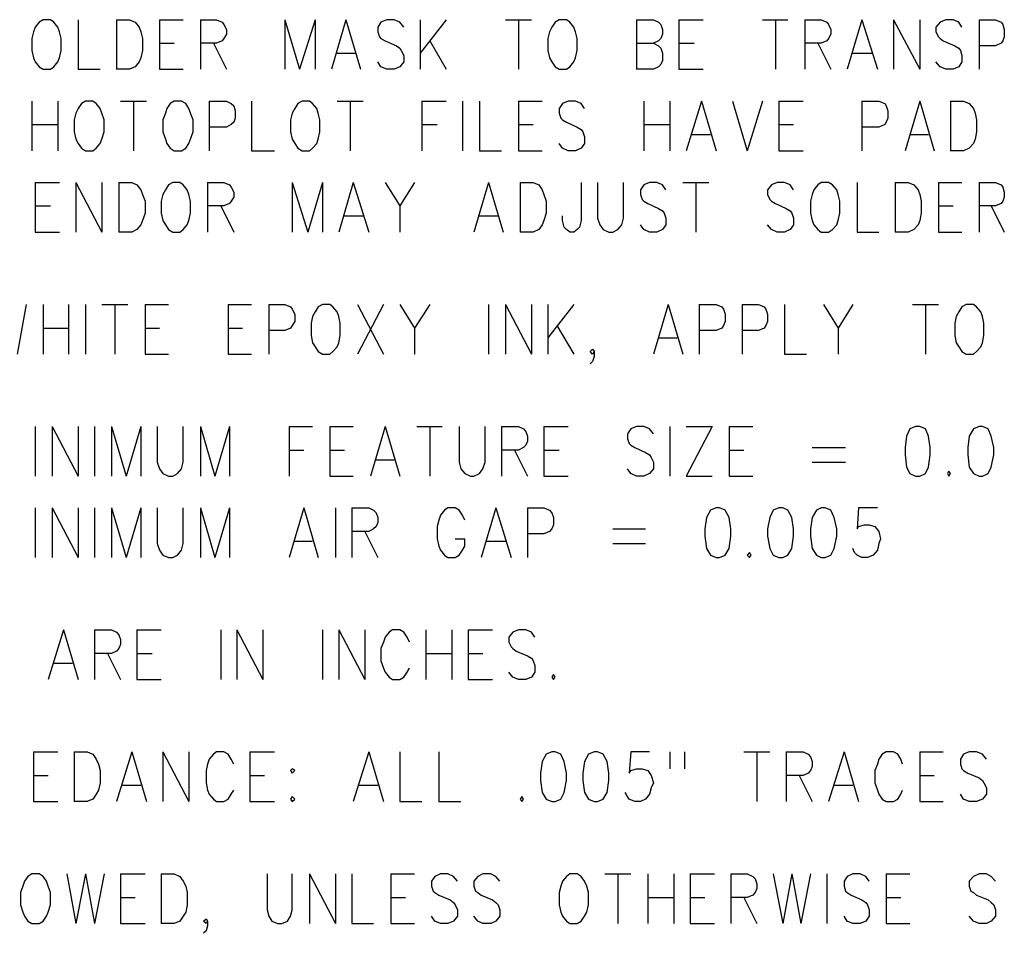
# Model space of a CAD drawing. Extents: x 12 to 27.9, y 10.8 to 21.2.
# Tile 15 of 21: x 24 to 25.2, y 17.6 to 18.7. Entities that reach past the tile are written whole.
import ezdxf

# ---------------------------------------------------------------- set-up
doc = ezdxf.new("R2010")
doc.units = 0
doc.header["$MEASUREMENT"] = 0
doc.layers.add('LAYNR1', color=2, linetype='Continuous')

msp = doc.modelspace()

# ---------------------------------------------------------------- linework, layer by layer
at = {"layer": 'LAYNR1', "color": 7}
for points in [[(24.02, 18.725), (24.015, 18.722), (24.01, 18.716), (24.008, 18.71), (24.006, 18.702), (24.006, 18.687), (24.008, 18.678), (24.01, 18.673), (24.015, 18.667), (24.02, 18.664), (24.029, 18.664), (24.033, 18.667), (24.038, 18.673), (24.04, 18.678), (24.042, 18.687), (24.042, 18.702), (24.04, 18.71), (24.038, 18.716), (24.033, 18.722), (24.029, 18.725), (24.02, 18.725)], [(24.654, 18.725), (24.649, 18.722), (24.645, 18.716), (24.642, 18.71), (24.64, 18.702), (24.64, 18.687), (24.642, 18.678), (24.645, 18.673), (24.649, 18.667), (24.654, 18.664), (24.663, 18.664), (24.667, 18.667), (24.672, 18.673), (24.674, 18.678), (24.676, 18.687), (24.676, 18.702), (24.674, 18.71), (24.672, 18.716), (24.667, 18.722), (24.663, 18.725), (24.654, 18.725)], [(24.072, 18.625), (24.067, 18.622), (24.063, 18.616), (24.06, 18.61), (24.058, 18.602), (24.058, 18.587), (24.06, 18.578), (24.063, 18.573), (24.067, 18.567), (24.072, 18.564), (24.081, 18.564), (24.085, 18.567), (24.09, 18.573), (24.092, 18.578), (24.095, 18.587), (24.095, 18.602), (24.092, 18.61), (24.09, 18.616), (24.085, 18.622), (24.081, 18.625), (24.072, 18.625)], [(24.181, 18.625), (24.176, 18.622), (24.172, 18.616), (24.17, 18.61), (24.167, 18.602), (24.167, 18.587), (24.17, 18.578), (24.172, 18.573), (24.176, 18.567), (24.181, 18.564), (24.19, 18.564), (24.195, 18.567), (24.199, 18.573), (24.201, 18.578), (24.204, 18.587), (24.204, 18.602), (24.201, 18.61), (24.199, 18.616), (24.195, 18.622), (24.19, 18.625), (24.181, 18.625)], [(24.338, 18.625), (24.333, 18.622), (24.329, 18.616), (24.326, 18.61), (24.324, 18.602), (24.324, 18.587), (24.326, 18.578), (24.329, 18.573), (24.333, 18.567), (24.338, 18.564), (24.347, 18.564), (24.351, 18.567), (24.356, 18.573), (24.358, 18.578), (24.36, 18.587), (24.36, 18.602), (24.358, 18.61), (24.356, 18.616), (24.351, 18.622), (24.347, 18.625), (24.338, 18.625)], [(24.179, 18.525), (24.174, 18.522), (24.17, 18.516), (24.167, 18.51), (24.165, 18.502), (24.165, 18.487), (24.167, 18.478), (24.17, 18.473), (24.174, 18.467), (24.179, 18.464), (24.188, 18.464), (24.192, 18.467), (24.197, 18.473), (24.199, 18.478), (24.201, 18.487), (24.201, 18.502), (24.199, 18.51), (24.197, 18.516), (24.192, 18.522), (24.188, 18.525), (24.179, 18.525)], [(24.976, 18.525), (24.972, 18.522), (24.967, 18.516), (24.965, 18.51), (24.963, 18.502), (24.963, 18.487), (24.965, 18.478), (24.967, 18.473), (24.972, 18.467), (24.976, 18.464), (24.985, 18.464), (24.99, 18.467), (24.995, 18.473), (24.997, 18.478), (24.999, 18.487), (24.999, 18.502), (24.997, 18.51), (24.995, 18.516), (24.99, 18.522), (24.985, 18.525), (24.976, 18.525)], [(24.363, 18.375), (24.358, 18.372), (24.354, 18.366), (24.351, 18.36), (24.349, 18.352), (24.349, 18.337), (24.351, 18.328), (24.354, 18.323), (24.358, 18.317), (24.363, 18.314), (24.372, 18.314), (24.376, 18.317), (24.381, 18.323), (24.383, 18.328), (24.385, 18.337), (24.385, 18.352), (24.383, 18.36), (24.381, 18.366), (24.376, 18.372), (24.372, 18.375), (24.363, 18.375)], [(25.154, 18.375), (25.149, 18.372), (25.145, 18.366), (25.142, 18.36), (25.14, 18.352), (25.14, 18.337), (25.142, 18.328), (25.145, 18.323), (25.149, 18.317), (25.154, 18.314), (25.163, 18.314), (25.167, 18.317), (25.172, 18.323), (25.174, 18.328), (25.176, 18.337), (25.176, 18.352), (25.174, 18.36), (25.172, 18.366), (25.167, 18.372), (25.163, 18.375), (25.154, 18.375)], [(25.092, 18.225), (25.085, 18.222), (25.081, 18.213), (25.079, 18.199), (25.079, 18.19), (25.081, 18.175), (25.085, 18.167), (25.092, 18.164), (25.097, 18.164), (25.104, 18.167), (25.108, 18.175), (25.11, 18.19), (25.11, 18.199), (25.108, 18.213), (25.104, 18.222), (25.097, 18.225), (25.092, 18.225)], [(25.17, 18.225), (25.163, 18.222), (25.158, 18.213), (25.156, 18.199), (25.156, 18.19), (25.158, 18.175), (25.163, 18.167), (25.17, 18.164), (25.174, 18.164), (25.181, 18.167), (25.185, 18.175), (25.188, 18.19), (25.188, 18.199), (25.185, 18.213), (25.181, 18.222), (25.174, 18.225), (25.17, 18.225)], [(25.133, 18.17), (25.131, 18.167), (25.133, 18.164), (25.135, 18.167), (25.133, 18.17)], [(24.847, 18.125), (24.84, 18.122), (24.835, 18.113), (24.833, 18.099), (24.833, 18.09), (24.835, 18.075), (24.84, 18.067), (24.847, 18.064), (24.851, 18.064), (24.858, 18.067), (24.863, 18.075), (24.865, 18.09), (24.865, 18.099), (24.863, 18.113), (24.858, 18.122), (24.851, 18.125), (24.847, 18.125)], [(24.924, 18.125), (24.917, 18.122), (24.913, 18.113), (24.91, 18.099), (24.91, 18.09), (24.913, 18.075), (24.917, 18.067), (24.924, 18.064), (24.929, 18.064), (24.935, 18.067), (24.94, 18.075), (24.942, 18.09), (24.942, 18.099), (24.94, 18.113), (24.935, 18.122), (24.929, 18.125), (24.924, 18.125)], [(24.976, 18.125), (24.97, 18.122), (24.965, 18.113), (24.963, 18.099), (24.963, 18.09), (24.965, 18.075), (24.97, 18.067), (24.976, 18.064), (24.981, 18.064), (24.988, 18.067), (24.992, 18.075), (24.995, 18.09), (24.995, 18.099), (24.992, 18.113), (24.988, 18.122), (24.981, 18.125), (24.976, 18.125)], [(24.888, 18.07), (24.885, 18.067), (24.888, 18.064), (24.89, 18.067), (24.888, 18.07)], [(24.647, 17.92), (24.645, 17.917), (24.647, 17.914), (24.649, 17.917), (24.647, 17.92)], [(24.645, 17.825), (24.638, 17.822), (24.633, 17.813), (24.631, 17.799), (24.631, 17.79), (24.633, 17.775), (24.638, 17.767), (24.645, 17.764), (24.649, 17.764), (24.656, 17.767), (24.66, 17.775), (24.663, 17.79), (24.663, 17.799), (24.66, 17.813), (24.656, 17.822), (24.649, 17.825), (24.645, 17.825)], [(24.697, 17.825), (24.69, 17.822), (24.685, 17.813), (24.683, 17.799), (24.683, 17.79), (24.685, 17.775), (24.69, 17.767), (24.697, 17.764), (24.701, 17.764), (24.708, 17.767), (24.713, 17.775), (24.715, 17.79), (24.715, 17.799), (24.713, 17.813), (24.708, 17.822), (24.701, 17.825), (24.697, 17.825)], [(24.326, 17.804), (24.324, 17.802), (24.326, 17.799), (24.329, 17.802), (24.326, 17.804)], [(24.326, 17.77), (24.324, 17.767), (24.326, 17.764), (24.329, 17.767), (24.326, 17.77)], [(24.608, 17.77), (24.606, 17.767), (24.608, 17.764), (24.61, 17.767), (24.608, 17.77)], [(24.006, 17.675), (24.001, 17.672), (23.997, 17.666), (23.995, 17.66), (23.992, 17.652), (23.992, 17.637), (23.995, 17.628), (23.997, 17.623), (24.001, 17.617), (24.006, 17.614), (24.015, 17.614), (24.02, 17.617), (24.024, 17.623), (24.026, 17.628), (24.029, 17.637), (24.029, 17.652), (24.026, 17.66), (24.024, 17.666), (24.02, 17.672), (24.015, 17.675), (24.006, 17.675)], [(24.667, 17.675), (24.663, 17.672), (24.658, 17.666), (24.656, 17.66), (24.654, 17.652), (24.654, 17.637), (24.656, 17.628), (24.658, 17.623), (24.663, 17.617), (24.667, 17.614), (24.676, 17.614), (24.681, 17.617), (24.685, 17.623), (24.688, 17.628), (24.69, 17.637), (24.69, 17.652), (24.688, 17.66), (24.685, 17.666), (24.681, 17.672), (24.676, 17.675), (24.667, 17.675)]]:
    msp.add_lwpolyline(points, close=True, dxfattribs=at)
for points in [[(24.063, 18.725), (24.063, 18.664), (24.09, 18.664)], [(24.11, 18.725), (24.11, 18.664)], [(24.11, 18.725), (24.126, 18.725), (24.133, 18.722), (24.138, 18.716), (24.14, 18.71), (24.142, 18.702), (24.142, 18.687), (24.14, 18.678), (24.138, 18.673), (24.133, 18.667), (24.126, 18.664), (24.11, 18.664)], [(24.163, 18.725), (24.163, 18.664)], [(24.163, 18.725), (24.192, 18.725)], [(24.213, 18.725), (24.213, 18.664)], [(24.213, 18.725), (24.233, 18.725), (24.24, 18.722), (24.242, 18.719), (24.245, 18.713), (24.245, 18.707), (24.242, 18.702), (24.24, 18.699), (24.233, 18.696), (24.213, 18.696)], [(24.317, 18.725), (24.317, 18.664)], [(24.317, 18.725), (24.335, 18.664)], [(24.354, 18.725), (24.335, 18.664)], [(24.354, 18.725), (24.354, 18.664)], [(24.392, 18.725), (24.374, 18.664)], [(24.392, 18.725), (24.41, 18.664)], [(24.463, 18.716), (24.458, 18.722), (24.451, 18.725), (24.442, 18.725), (24.435, 18.722), (24.431, 18.716), (24.431, 18.71), (24.433, 18.704), (24.435, 18.702), (24.44, 18.699), (24.454, 18.693), (24.458, 18.69), (24.46, 18.687), (24.463, 18.681), (24.463, 18.673), (24.458, 18.667), (24.451, 18.664), (24.442, 18.664), (24.435, 18.667), (24.431, 18.673)], [(24.483, 18.725), (24.483, 18.664)], [(24.515, 18.725), (24.483, 18.684)], [(24.588, 18.725), (24.62, 18.725)], [(24.604, 18.725), (24.604, 18.664)], [(24.749, 18.725), (24.749, 18.664)], [(24.749, 18.725), (24.77, 18.725), (24.776, 18.722), (24.779, 18.719), (24.781, 18.713), (24.781, 18.707), (24.779, 18.702), (24.776, 18.699), (24.77, 18.696)], [(24.801, 18.725), (24.801, 18.664)], [(24.801, 18.725), (24.831, 18.725)], [(24.904, 18.725), (24.935, 18.725)], [(24.92, 18.725), (24.92, 18.664)], [(24.956, 18.725), (24.956, 18.664)], [(24.956, 18.725), (24.976, 18.725), (24.983, 18.722), (24.985, 18.719), (24.988, 18.713), (24.988, 18.707), (24.985, 18.702), (24.983, 18.699), (24.976, 18.696), (24.956, 18.696)], [(25.026, 18.725), (25.008, 18.664)], [(25.026, 18.725), (25.045, 18.664)], [(25.065, 18.725), (25.065, 18.664)], [(25.065, 18.725), (25.097, 18.664)], [(25.097, 18.725), (25.097, 18.664)], [(25.149, 18.716), (25.145, 18.722), (25.138, 18.725), (25.129, 18.725), (25.122, 18.722), (25.117, 18.716), (25.117, 18.71), (25.12, 18.704), (25.122, 18.702), (25.126, 18.699), (25.14, 18.693), (25.145, 18.69), (25.147, 18.687), (25.149, 18.681), (25.149, 18.673), (25.145, 18.667), (25.138, 18.664), (25.129, 18.664), (25.122, 18.667), (25.117, 18.673)], [(25.17, 18.725), (25.17, 18.664)], [(25.17, 18.725), (25.19, 18.725), (25.197, 18.722), (25.199, 18.719), (25.201, 18.713), (25.201, 18.704), (25.199, 18.699), (25.197, 18.696), (25.19, 18.693), (25.17, 18.693)], [(24.163, 18.696), (24.181, 18.696)], [(24.229, 18.696), (24.245, 18.664)], [(24.495, 18.699), (24.515, 18.664)], [(24.749, 18.696), (24.77, 18.696), (24.776, 18.693), (24.779, 18.69), (24.781, 18.684), (24.781, 18.675), (24.779, 18.67), (24.776, 18.667), (24.77, 18.664), (24.749, 18.664)], [(24.801, 18.696), (24.82, 18.696)], [(24.972, 18.696), (24.988, 18.664)], [(24.381, 18.684), (24.404, 18.684)], [(25.015, 18.684), (25.038, 18.684)], [(24.163, 18.664), (24.192, 18.664)], [(24.801, 18.664), (24.831, 18.664)], [(24.006, 18.625), (24.006, 18.564)], [(24.038, 18.625), (24.038, 18.564)], [(24.115, 18.625), (24.147, 18.625)], [(24.131, 18.625), (24.131, 18.564)], [(24.224, 18.625), (24.224, 18.564)], [(24.224, 18.625), (24.245, 18.625), (24.251, 18.622), (24.254, 18.619), (24.256, 18.613), (24.256, 18.604), (24.254, 18.599), (24.251, 18.596), (24.245, 18.593), (24.224, 18.593)], [(24.276, 18.625), (24.276, 18.564), (24.304, 18.564)], [(24.381, 18.625), (24.413, 18.625)], [(24.397, 18.625), (24.397, 18.564)], [(24.485, 18.625), (24.485, 18.564)], [(24.485, 18.625), (24.515, 18.625)], [(24.535, 18.625), (24.535, 18.564)], [(24.556, 18.625), (24.556, 18.564), (24.583, 18.564)], [(24.604, 18.625), (24.604, 18.564)], [(24.604, 18.625), (24.633, 18.625)], [(24.685, 18.616), (24.681, 18.622), (24.674, 18.625), (24.665, 18.625), (24.658, 18.622), (24.654, 18.616), (24.654, 18.61), (24.656, 18.604), (24.658, 18.602), (24.663, 18.599), (24.676, 18.593), (24.681, 18.59), (24.683, 18.587), (24.685, 18.581), (24.685, 18.573), (24.681, 18.567), (24.674, 18.564), (24.665, 18.564), (24.658, 18.567), (24.654, 18.573)], [(24.758, 18.625), (24.758, 18.564)], [(24.79, 18.625), (24.79, 18.564)], [(24.829, 18.625), (24.81, 18.564)], [(24.829, 18.625), (24.847, 18.564)], [(24.867, 18.625), (24.885, 18.564)], [(24.904, 18.625), (24.885, 18.564)], [(24.924, 18.625), (24.924, 18.564)], [(24.924, 18.625), (24.954, 18.625)], [(25.026, 18.625), (25.026, 18.564)], [(25.026, 18.625), (25.047, 18.625), (25.054, 18.622), (25.056, 18.619), (25.058, 18.613), (25.058, 18.604), (25.056, 18.599), (25.054, 18.596), (25.047, 18.593), (25.026, 18.593)], [(25.097, 18.625), (25.079, 18.564)], [(25.097, 18.625), (25.115, 18.564)], [(25.135, 18.625), (25.135, 18.564)], [(25.135, 18.625), (25.151, 18.625), (25.158, 18.622), (25.163, 18.616), (25.165, 18.61), (25.167, 18.602), (25.167, 18.587), (25.165, 18.578), (25.163, 18.573), (25.158, 18.567), (25.151, 18.564), (25.135, 18.564)], [(24.006, 18.596), (24.038, 18.596)], [(24.485, 18.596), (24.504, 18.596)], [(24.604, 18.596), (24.622, 18.596)], [(24.758, 18.596), (24.79, 18.596)], [(24.924, 18.596), (24.942, 18.596)], [(24.817, 18.584), (24.84, 18.584)], [(25.085, 18.584), (25.108, 18.584)], [(24.604, 18.564), (24.633, 18.564)], [(24.924, 18.564), (24.954, 18.564)], [(24.01, 18.525), (24.01, 18.464)], [(24.01, 18.525), (24.04, 18.525)], [(24.06, 18.525), (24.06, 18.464)], [(24.06, 18.525), (24.092, 18.464)], [(24.092, 18.525), (24.092, 18.464)], [(24.113, 18.525), (24.113, 18.464)], [(24.113, 18.525), (24.129, 18.525), (24.135, 18.522), (24.14, 18.516), (24.142, 18.51), (24.145, 18.502), (24.145, 18.487), (24.142, 18.478), (24.14, 18.473), (24.135, 18.467), (24.129, 18.464), (24.113, 18.464)], [(24.222, 18.525), (24.222, 18.464)], [(24.222, 18.525), (24.242, 18.525), (24.249, 18.522), (24.251, 18.519), (24.254, 18.513), (24.254, 18.507), (24.251, 18.502), (24.249, 18.499), (24.242, 18.496), (24.222, 18.496)], [(24.326, 18.525), (24.326, 18.464)], [(24.326, 18.525), (24.345, 18.464)], [(24.363, 18.525), (24.345, 18.464)], [(24.363, 18.525), (24.363, 18.464)], [(24.401, 18.525), (24.383, 18.464)], [(24.401, 18.525), (24.42, 18.464)], [(24.44, 18.525), (24.458, 18.496), (24.458, 18.464)], [(24.476, 18.525), (24.458, 18.496)], [(24.567, 18.525), (24.549, 18.464)], [(24.567, 18.525), (24.585, 18.464)], [(24.606, 18.525), (24.606, 18.464)], [(24.606, 18.525), (24.622, 18.525), (24.629, 18.522), (24.633, 18.516), (24.635, 18.51), (24.638, 18.502), (24.638, 18.487), (24.635, 18.478), (24.633, 18.473), (24.629, 18.467), (24.622, 18.464), (24.606, 18.464)], [(24.681, 18.525), (24.681, 18.478), (24.679, 18.47), (24.676, 18.467), (24.672, 18.464), (24.667, 18.464), (24.663, 18.467), (24.66, 18.47), (24.658, 18.478), (24.658, 18.484)], [(24.701, 18.525), (24.701, 18.481), (24.704, 18.473), (24.708, 18.467), (24.715, 18.464), (24.72, 18.464), (24.726, 18.467), (24.731, 18.473), (24.733, 18.481), (24.733, 18.525)], [(24.785, 18.516), (24.781, 18.522), (24.774, 18.525), (24.765, 18.525), (24.758, 18.522), (24.754, 18.516), (24.754, 18.51), (24.756, 18.504), (24.758, 18.502), (24.763, 18.499), (24.776, 18.493), (24.781, 18.49), (24.783, 18.487), (24.785, 18.481), (24.785, 18.473), (24.781, 18.467), (24.774, 18.464), (24.765, 18.464), (24.758, 18.467), (24.754, 18.473)], [(24.806, 18.525), (24.838, 18.525)], [(24.822, 18.525), (24.822, 18.464)], [(24.942, 18.516), (24.938, 18.522), (24.931, 18.525), (24.922, 18.525), (24.915, 18.522), (24.91, 18.516), (24.91, 18.51), (24.913, 18.504), (24.915, 18.502), (24.92, 18.499), (24.933, 18.493), (24.938, 18.49), (24.94, 18.487), (24.942, 18.481), (24.942, 18.473), (24.938, 18.467), (24.931, 18.464), (24.922, 18.464), (24.915, 18.467), (24.91, 18.473)], [(25.02, 18.525), (25.02, 18.464), (25.047, 18.464)], [(25.067, 18.525), (25.067, 18.464)], [(25.067, 18.525), (25.083, 18.525), (25.09, 18.522), (25.095, 18.516), (25.097, 18.51), (25.099, 18.502), (25.099, 18.487), (25.097, 18.478), (25.095, 18.473), (25.09, 18.467), (25.083, 18.464), (25.067, 18.464)], [(25.12, 18.525), (25.12, 18.464)], [(25.12, 18.525), (25.149, 18.525)], [(25.17, 18.525), (25.17, 18.464)], [(25.17, 18.525), (25.19, 18.525), (25.197, 18.522), (25.199, 18.519), (25.201, 18.513), (25.201, 18.507), (25.199, 18.502), (25.197, 18.499), (25.19, 18.496), (25.17, 18.496)], [(24.01, 18.496), (24.029, 18.496)], [(24.238, 18.496), (24.254, 18.464)], [(25.12, 18.496), (25.138, 18.496)], [(25.185, 18.496), (25.201, 18.464)], [(24.39, 18.484), (24.413, 18.484)], [(24.556, 18.484), (24.579, 18.484)], [(24.01, 18.464), (24.04, 18.464)], [(25.12, 18.464), (25.149, 18.464)], [(23.999, 18.375), (23.988, 18.314)], [(24.02, 18.375), (24.02, 18.314)], [(24.051, 18.375), (24.051, 18.314)], [(24.072, 18.375), (24.072, 18.314)], [(24.092, 18.375), (24.124, 18.375)], [(24.108, 18.375), (24.108, 18.314)], [(24.145, 18.375), (24.145, 18.314)], [(24.145, 18.375), (24.174, 18.375)], [(24.247, 18.375), (24.247, 18.314)], [(24.247, 18.375), (24.276, 18.375)], [(24.297, 18.375), (24.297, 18.314)], [(24.297, 18.375), (24.317, 18.375), (24.324, 18.372), (24.326, 18.369), (24.329, 18.363), (24.329, 18.354), (24.326, 18.349), (24.324, 18.346), (24.317, 18.343), (24.297, 18.343)], [(24.406, 18.375), (24.438, 18.314)], [(24.438, 18.375), (24.406, 18.314)], [(24.458, 18.375), (24.476, 18.346), (24.476, 18.314)], [(24.495, 18.375), (24.476, 18.346)], [(24.567, 18.375), (24.567, 18.314)], [(24.588, 18.375), (24.588, 18.314)], [(24.588, 18.375), (24.62, 18.314)], [(24.62, 18.375), (24.62, 18.314)], [(24.64, 18.375), (24.64, 18.314)], [(24.672, 18.375), (24.64, 18.334)], [(24.788, 18.375), (24.77, 18.314)], [(24.788, 18.375), (24.806, 18.314)], [(24.826, 18.375), (24.826, 18.314)], [(24.826, 18.375), (24.847, 18.375), (24.854, 18.372), (24.856, 18.369), (24.858, 18.363), (24.858, 18.354), (24.856, 18.349), (24.854, 18.346), (24.847, 18.343), (24.826, 18.343)], [(24.879, 18.375), (24.879, 18.314)], [(24.879, 18.375), (24.899, 18.375), (24.906, 18.372), (24.908, 18.369), (24.91, 18.363), (24.91, 18.354), (24.908, 18.349), (24.906, 18.346), (24.899, 18.343), (24.879, 18.343)], [(24.931, 18.375), (24.931, 18.314), (24.958, 18.314)], [(24.979, 18.375), (24.997, 18.346), (24.997, 18.314)], [(25.015, 18.375), (24.997, 18.346)], [(25.088, 18.375), (25.12, 18.375)], [(25.104, 18.375), (25.104, 18.314)], [(24.02, 18.346), (24.051, 18.346)], [(24.145, 18.346), (24.163, 18.346)], [(24.247, 18.346), (24.265, 18.346)], [(24.651, 18.349), (24.672, 18.314)], [(24.776, 18.334), (24.799, 18.334)], [(24.697, 18.317), (24.695, 18.314), (24.692, 18.317), (24.695, 18.32), (24.697, 18.317), (24.697, 18.311), (24.695, 18.305), (24.692, 18.302)], [(24.145, 18.314), (24.174, 18.314)], [(24.247, 18.314), (24.276, 18.314)], [(24.01, 18.225), (24.01, 18.164)], [(24.031, 18.225), (24.031, 18.164)], [(24.031, 18.225), (24.063, 18.164)], [(24.063, 18.225), (24.063, 18.164)], [(24.083, 18.225), (24.083, 18.164)], [(24.104, 18.225), (24.104, 18.164)], [(24.104, 18.225), (24.122, 18.164)], [(24.14, 18.225), (24.122, 18.164)], [(24.14, 18.225), (24.14, 18.164)], [(24.16, 18.225), (24.16, 18.181), (24.163, 18.173), (24.167, 18.167), (24.174, 18.164), (24.179, 18.164), (24.185, 18.167), (24.19, 18.173), (24.192, 18.181), (24.192, 18.225)], [(24.213, 18.225), (24.213, 18.164)], [(24.213, 18.225), (24.231, 18.164)], [(24.249, 18.225), (24.231, 18.164)], [(24.249, 18.225), (24.249, 18.164)], [(24.322, 18.225), (24.322, 18.164)], [(24.322, 18.225), (24.351, 18.225)], [(24.372, 18.225), (24.372, 18.164)], [(24.372, 18.225), (24.401, 18.225)], [(24.44, 18.225), (24.422, 18.164)], [(24.44, 18.225), (24.458, 18.164)], [(24.479, 18.225), (24.51, 18.225)], [(24.495, 18.225), (24.495, 18.164)], [(24.531, 18.225), (24.531, 18.181), (24.533, 18.173), (24.538, 18.167), (24.545, 18.164), (24.549, 18.164), (24.556, 18.167), (24.56, 18.173), (24.563, 18.181), (24.563, 18.225)], [(24.583, 18.225), (24.583, 18.164)], [(24.583, 18.225), (24.604, 18.225), (24.61, 18.222), (24.613, 18.219), (24.615, 18.213), (24.615, 18.207), (24.613, 18.202), (24.61, 18.199), (24.604, 18.196), (24.583, 18.196)], [(24.635, 18.225), (24.635, 18.164)], [(24.635, 18.225), (24.665, 18.225)], [(24.77, 18.216), (24.765, 18.222), (24.758, 18.225), (24.749, 18.225), (24.742, 18.222), (24.738, 18.216), (24.738, 18.21), (24.74, 18.204), (24.742, 18.202), (24.747, 18.199), (24.76, 18.193), (24.765, 18.19), (24.767, 18.187), (24.77, 18.181), (24.77, 18.173), (24.765, 18.167), (24.758, 18.164), (24.749, 18.164), (24.742, 18.167), (24.738, 18.173)], [(24.79, 18.225), (24.79, 18.164)], [(24.842, 18.225), (24.81, 18.164)], [(24.81, 18.225), (24.842, 18.225)], [(24.863, 18.225), (24.863, 18.164)], [(24.863, 18.225), (24.892, 18.225)], [(24.965, 18.199), (25.006, 18.199)], [(24.322, 18.196), (24.34, 18.196)], [(24.372, 18.196), (24.39, 18.196)], [(24.599, 18.196), (24.615, 18.164)], [(24.635, 18.196), (24.654, 18.196)], [(24.863, 18.196), (24.881, 18.196)], [(24.429, 18.184), (24.451, 18.184)], [(24.965, 18.181), (25.006, 18.181)], [(24.372, 18.164), (24.401, 18.164)], [(24.635, 18.164), (24.665, 18.164)], [(24.81, 18.164), (24.842, 18.164)], [(24.863, 18.164), (24.892, 18.164)], [(24.01, 18.125), (24.01, 18.064)], [(24.031, 18.125), (24.031, 18.064)], [(24.031, 18.125), (24.063, 18.064)], [(24.063, 18.125), (24.063, 18.064)], [(24.083, 18.125), (24.083, 18.064)], [(24.104, 18.125), (24.104, 18.064)], [(24.104, 18.125), (24.122, 18.064)], [(24.14, 18.125), (24.122, 18.064)], [(24.14, 18.125), (24.14, 18.064)], [(24.16, 18.125), (24.16, 18.081), (24.163, 18.073), (24.167, 18.067), (24.174, 18.064), (24.179, 18.064), (24.185, 18.067), (24.19, 18.073), (24.192, 18.081), (24.192, 18.125)], [(24.213, 18.125), (24.213, 18.064)], [(24.213, 18.125), (24.231, 18.064)], [(24.249, 18.125), (24.231, 18.064)], [(24.249, 18.125), (24.249, 18.064)], [(24.34, 18.125), (24.322, 18.064)], [(24.34, 18.125), (24.358, 18.064)], [(24.379, 18.125), (24.379, 18.064)], [(24.399, 18.125), (24.399, 18.064)], [(24.399, 18.125), (24.42, 18.125), (24.426, 18.122), (24.429, 18.119), (24.431, 18.113), (24.431, 18.107), (24.429, 18.102), (24.426, 18.099), (24.42, 18.096), (24.399, 18.096)], [(24.538, 18.11), (24.535, 18.116), (24.531, 18.122), (24.526, 18.125), (24.517, 18.125), (24.513, 18.122), (24.508, 18.116), (24.506, 18.11), (24.504, 18.102), (24.504, 18.087), (24.506, 18.078), (24.508, 18.073), (24.513, 18.067), (24.517, 18.064), (24.526, 18.064), (24.531, 18.067), (24.535, 18.073), (24.538, 18.078), (24.538, 18.087)], [(24.576, 18.125), (24.558, 18.064)], [(24.576, 18.125), (24.595, 18.064)], [(24.615, 18.125), (24.615, 18.064)], [(24.615, 18.125), (24.635, 18.125), (24.642, 18.122), (24.645, 18.119), (24.647, 18.113), (24.647, 18.104), (24.645, 18.099), (24.642, 18.096), (24.635, 18.093), (24.615, 18.093)], [(25.045, 18.125), (25.022, 18.125), (25.02, 18.099), (25.022, 18.102), (25.029, 18.104), (25.035, 18.104), (25.042, 18.102), (25.047, 18.096), (25.049, 18.087), (25.047, 18.081), (25.045, 18.073), (25.04, 18.067), (25.033, 18.064), (25.026, 18.064), (25.02, 18.067), (25.017, 18.07), (25.015, 18.075)], [(24.415, 18.096), (24.431, 18.064)], [(24.72, 18.099), (24.76, 18.099)], [(24.329, 18.084), (24.351, 18.084)], [(24.526, 18.087), (24.538, 18.087)], [(24.565, 18.084), (24.588, 18.084)], [(24.72, 18.081), (24.76, 18.081)], [(24.045, 17.975), (24.026, 17.914)], [(24.045, 17.975), (24.063, 17.914)], [(24.083, 17.975), (24.083, 17.914)], [(24.083, 17.975), (24.104, 17.975), (24.11, 17.972), (24.113, 17.969), (24.115, 17.963), (24.115, 17.957), (24.113, 17.952), (24.11, 17.949), (24.104, 17.946), (24.083, 17.946)], [(24.135, 17.975), (24.135, 17.914)], [(24.135, 17.975), (24.165, 17.975)], [(24.238, 17.975), (24.238, 17.914)], [(24.258, 17.975), (24.258, 17.914)], [(24.258, 17.975), (24.29, 17.914)], [(24.29, 17.975), (24.29, 17.914)], [(24.363, 17.975), (24.363, 17.914)], [(24.383, 17.975), (24.383, 17.914)], [(24.383, 17.975), (24.415, 17.914)], [(24.415, 17.975), (24.415, 17.914)], [(24.47, 17.96), (24.467, 17.966), (24.463, 17.972), (24.458, 17.975), (24.449, 17.975), (24.445, 17.972), (24.44, 17.966), (24.438, 17.96), (24.435, 17.952), (24.435, 17.937), (24.438, 17.928), (24.44, 17.923), (24.445, 17.917), (24.449, 17.914), (24.458, 17.914), (24.463, 17.917), (24.467, 17.923), (24.47, 17.928)], [(24.49, 17.975), (24.49, 17.914)], [(24.522, 17.975), (24.522, 17.914)], [(24.542, 17.975), (24.542, 17.914)], [(24.542, 17.975), (24.572, 17.975)], [(24.624, 17.966), (24.62, 17.972), (24.613, 17.975), (24.604, 17.975), (24.597, 17.972), (24.592, 17.966), (24.592, 17.96), (24.595, 17.954), (24.597, 17.952), (24.601, 17.949), (24.615, 17.943), (24.62, 17.94), (24.622, 17.937), (24.624, 17.931), (24.624, 17.923), (24.62, 17.917), (24.613, 17.914), (24.604, 17.914), (24.597, 17.917), (24.592, 17.923)], [(24.099, 17.946), (24.115, 17.914)], [(24.135, 17.946), (24.154, 17.946)], [(24.49, 17.946), (24.522, 17.946)], [(24.542, 17.946), (24.56, 17.946)], [(24.033, 17.934), (24.056, 17.934)], [(24.135, 17.914), (24.165, 17.914)], [(24.542, 17.914), (24.572, 17.914)], [(24.008, 17.825), (24.008, 17.764)], [(24.008, 17.825), (24.038, 17.825)], [(24.058, 17.825), (24.058, 17.764)], [(24.058, 17.825), (24.074, 17.825), (24.081, 17.822), (24.085, 17.816), (24.088, 17.81), (24.09, 17.802), (24.09, 17.787), (24.088, 17.778), (24.085, 17.773), (24.081, 17.767), (24.074, 17.764), (24.058, 17.764)], [(24.129, 17.825), (24.11, 17.764)], [(24.129, 17.825), (24.147, 17.764)], [(24.167, 17.825), (24.167, 17.764)], [(24.167, 17.825), (24.199, 17.764)], [(24.199, 17.825), (24.199, 17.764)], [(24.254, 17.81), (24.251, 17.816), (24.247, 17.822), (24.242, 17.825), (24.233, 17.825), (24.229, 17.822), (24.224, 17.816), (24.222, 17.81), (24.22, 17.802), (24.22, 17.787), (24.222, 17.778), (24.224, 17.773), (24.229, 17.767), (24.233, 17.764), (24.242, 17.764), (24.247, 17.767), (24.251, 17.773), (24.254, 17.778)], [(24.274, 17.825), (24.274, 17.764)], [(24.274, 17.825), (24.304, 17.825)], [(24.42, 17.825), (24.401, 17.764)], [(24.42, 17.825), (24.438, 17.764)], [(24.458, 17.825), (24.458, 17.764), (24.485, 17.764)], [(24.506, 17.825), (24.506, 17.764), (24.533, 17.764)], [(24.765, 17.825), (24.742, 17.825), (24.74, 17.799), (24.742, 17.802), (24.749, 17.804), (24.756, 17.804), (24.763, 17.802), (24.767, 17.796), (24.77, 17.787), (24.767, 17.781), (24.765, 17.773), (24.76, 17.767), (24.754, 17.764), (24.747, 17.764), (24.74, 17.767), (24.738, 17.77), (24.735, 17.775)], [(24.79, 17.825), (24.79, 17.804)], [(24.808, 17.825), (24.808, 17.804)], [(24.881, 17.825), (24.913, 17.825)], [(24.897, 17.825), (24.897, 17.764)], [(24.933, 17.825), (24.933, 17.764)], [(24.933, 17.825), (24.954, 17.825), (24.96, 17.822), (24.963, 17.819), (24.965, 17.813), (24.965, 17.807), (24.963, 17.802), (24.96, 17.799), (24.954, 17.796), (24.933, 17.796)], [(25.004, 17.825), (24.985, 17.764)], [(25.004, 17.825), (25.022, 17.764)], [(25.076, 17.81), (25.074, 17.816), (25.07, 17.822), (25.065, 17.825), (25.056, 17.825), (25.051, 17.822), (25.047, 17.816), (25.045, 17.81), (25.042, 17.802), (25.042, 17.787), (25.045, 17.778), (25.047, 17.773), (25.051, 17.767), (25.056, 17.764), (25.065, 17.764), (25.07, 17.767), (25.074, 17.773), (25.076, 17.778)], [(25.097, 17.825), (25.097, 17.764)], [(25.097, 17.825), (25.126, 17.825)], [(25.179, 17.816), (25.174, 17.822), (25.167, 17.825), (25.158, 17.825), (25.151, 17.822), (25.147, 17.816), (25.147, 17.81), (25.149, 17.804), (25.151, 17.802), (25.156, 17.799), (25.17, 17.793), (25.174, 17.79), (25.176, 17.787), (25.179, 17.781), (25.179, 17.773), (25.174, 17.767), (25.167, 17.764), (25.158, 17.764), (25.151, 17.767), (25.147, 17.773)], [(24.008, 17.796), (24.026, 17.796)], [(24.274, 17.796), (24.292, 17.796)], [(24.949, 17.796), (24.965, 17.764)], [(25.097, 17.796), (25.115, 17.796)], [(24.117, 17.784), (24.14, 17.784)], [(24.408, 17.784), (24.431, 17.784)], [(24.992, 17.784), (25.015, 17.784)], [(24.008, 17.764), (24.038, 17.764)], [(24.274, 17.764), (24.304, 17.764)], [(25.097, 17.764), (25.126, 17.764)], [(24.049, 17.675), (24.06, 17.614)], [(24.072, 17.675), (24.06, 17.614)], [(24.072, 17.675), (24.083, 17.614)], [(24.095, 17.675), (24.083, 17.614)], [(24.115, 17.675), (24.115, 17.614)], [(24.115, 17.675), (24.145, 17.675)], [(24.165, 17.675), (24.165, 17.614)], [(24.165, 17.675), (24.181, 17.675), (24.188, 17.672), (24.192, 17.666), (24.195, 17.66), (24.197, 17.652), (24.197, 17.637), (24.195, 17.628), (24.192, 17.623), (24.188, 17.617), (24.181, 17.614), (24.165, 17.614)], [(24.295, 17.675), (24.295, 17.631), (24.297, 17.623), (24.301, 17.617), (24.308, 17.614), (24.313, 17.614), (24.32, 17.617), (24.324, 17.623), (24.326, 17.631), (24.326, 17.675)], [(24.347, 17.675), (24.347, 17.614)], [(24.347, 17.675), (24.379, 17.614)], [(24.379, 17.675), (24.379, 17.614)], [(24.399, 17.675), (24.399, 17.614), (24.426, 17.614)], [(24.447, 17.675), (24.447, 17.614)], [(24.447, 17.675), (24.476, 17.675)], [(24.529, 17.666), (24.524, 17.672), (24.517, 17.675), (24.508, 17.675), (24.501, 17.672), (24.497, 17.666), (24.497, 17.66), (24.499, 17.654), (24.501, 17.652), (24.506, 17.649), (24.52, 17.643), (24.524, 17.64), (24.526, 17.637), (24.529, 17.631), (24.529, 17.623), (24.524, 17.617), (24.517, 17.614), (24.508, 17.614), (24.501, 17.617), (24.497, 17.623)], [(24.581, 17.666), (24.576, 17.672), (24.57, 17.675), (24.56, 17.675), (24.554, 17.672), (24.549, 17.666), (24.549, 17.66), (24.551, 17.654), (24.554, 17.652), (24.558, 17.649), (24.572, 17.643), (24.576, 17.64), (24.579, 17.637), (24.581, 17.631), (24.581, 17.623), (24.576, 17.617), (24.57, 17.614), (24.56, 17.614), (24.554, 17.617), (24.549, 17.623)], [(24.71, 17.675), (24.742, 17.675)], [(24.726, 17.675), (24.726, 17.614)], [(24.763, 17.675), (24.763, 17.614)], [(24.795, 17.675), (24.795, 17.614)], [(24.815, 17.675), (24.815, 17.614)], [(24.815, 17.675), (24.845, 17.675)], [(24.865, 17.675), (24.865, 17.614)], [(24.865, 17.675), (24.885, 17.675), (24.892, 17.672), (24.895, 17.669), (24.897, 17.663), (24.897, 17.657), (24.895, 17.652), (24.892, 17.649), (24.885, 17.646), (24.865, 17.646)], [(24.917, 17.675), (24.929, 17.614)], [(24.94, 17.675), (24.929, 17.614)], [(24.94, 17.675), (24.951, 17.614)], [(24.963, 17.675), (24.951, 17.614)], [(24.983, 17.675), (24.983, 17.614)], [(25.035, 17.666), (25.031, 17.672), (25.024, 17.675), (25.015, 17.675), (25.008, 17.672), (25.004, 17.666), (25.004, 17.66), (25.006, 17.654), (25.008, 17.652), (25.013, 17.649), (25.026, 17.643), (25.031, 17.64), (25.033, 17.637), (25.035, 17.631), (25.035, 17.623), (25.031, 17.617), (25.024, 17.614), (25.015, 17.614), (25.008, 17.617), (25.004, 17.623)], [(25.056, 17.675), (25.056, 17.614)], [(25.056, 17.675), (25.085, 17.675)], [(25.19, 17.666), (25.185, 17.672), (25.179, 17.675), (25.17, 17.675), (25.163, 17.672), (25.158, 17.666), (25.158, 17.66), (25.16, 17.654), (25.163, 17.652), (25.167, 17.649), (25.181, 17.643), (25.185, 17.64), (25.188, 17.637), (25.19, 17.631), (25.19, 17.623), (25.185, 17.617), (25.179, 17.614), (25.17, 17.614), (25.163, 17.617), (25.158, 17.623)], [(24.115, 17.646), (24.133, 17.646)], [(24.447, 17.646), (24.465, 17.646)], [(24.763, 17.646), (24.795, 17.646)], [(24.815, 17.646), (24.833, 17.646)], [(24.881, 17.646), (24.897, 17.614)], [(25.056, 17.646), (25.074, 17.646)], [(24.222, 17.617), (24.22, 17.614), (24.217, 17.617), (24.22, 17.62), (24.222, 17.617), (24.222, 17.611), (24.22, 17.605), (24.217, 17.602)], [(24.115, 17.614), (24.145, 17.614)], [(24.447, 17.614), (24.476, 17.614)], [(24.815, 17.614), (24.845, 17.614)], [(25.056, 17.614), (25.085, 17.614)]]:
    msp.add_lwpolyline(points, dxfattribs=at)

doc.saveas('drawing.dxf')
